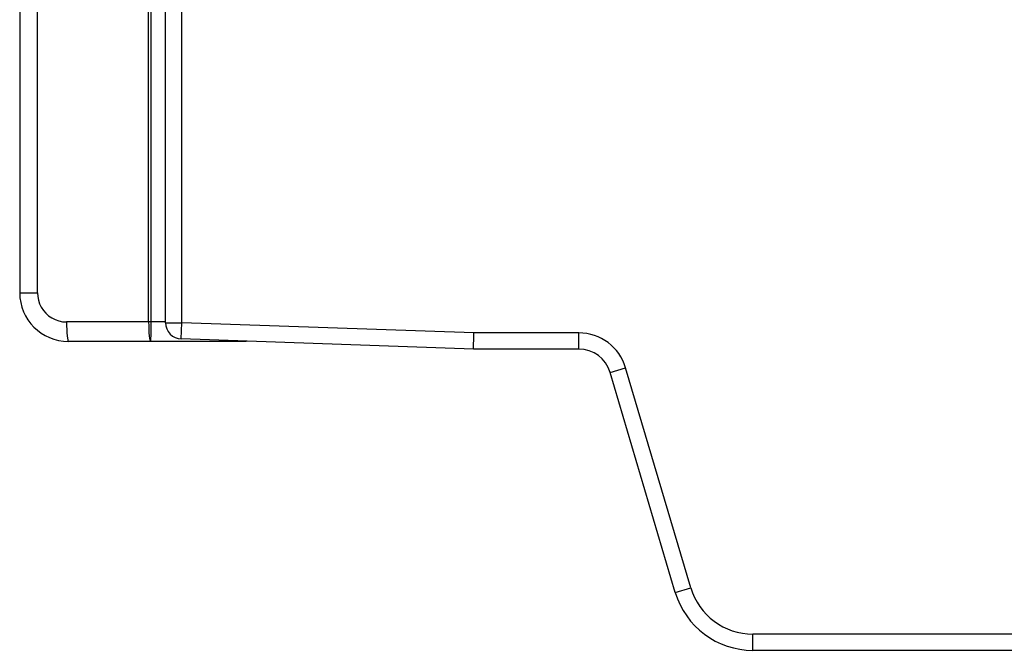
# Model space of a CAD drawing. Header units: millimetres. Extents: x -844 to -217, y -125 to 557.
# Tile 13 of 178: x -836 to -775, y 137 to 176. Entities that reach past the tile are written whole.
import ezdxf

# ---------------------------------------------------------------- set-up
doc = ezdxf.new("R2010")
doc.units = ezdxf.units.MM
doc.header["$LTSCALE"] = 23.1
doc.layers.add('R912005577_AM_0', color=7, linetype='CONTINUOUS')

msp = doc.modelspace()

# ---------------------------------------------------------------- linework, layer by layer
at = {"layer": 'R912005577_AM_0', "color": 7}
for p, q in [((-827.049, 157.614), (-827.049, 321.584)), ((-826.049, 157.614), (-826.049, 321.384)), ((-828.093, 157.664), (-828.093, 205.128)), ((-827.962, 205.131), (-827.962, 157.664)), ((-836.049, 200.943), (-836.049, 159.464)), ((-834.954, 159.464), (-834.954, 200.943)), ((-836.049, 159.464), (-834.954, 159.464)), ((-827.049, 157.664), (-833.154, 157.664)), ((-827.049, 157.614), (-826.049, 157.614)), ((-826.084, 156.614), (-826.049, 157.614)), ((-808.032, 156.984), (-826.049, 157.614)), ((-801.543, 156.984), (-808.032, 156.984)), ((-801.543, 155.984), (-801.543, 156.984)), ((-822.049, 156.464), (-833.049, 156.464)), ((-808.049, 155.984), (-826.084, 156.614)), ((-808.049, 155.984), (-808.048, 156.06)), ((-801.543, 155.984), (-808.049, 155.984)), ((-799.625, 154.552), (-798.666, 154.836)), ((-795.6, 140.964), (-799.625, 154.552)), ((-794.641, 141.248), (-798.666, 154.836)), ((-795.6, 140.964), (-794.641, 141.248)), ((-730.049, 138.384), (-790.806, 138.384)), ((-790.806, 137.384), (-790.806, 138.384)), ((-730.049, 137.384), (-790.806, 137.384))]:
    msp.add_line(p, q, dxfattribs=at)
for points in [[(-834.954, 159.464), (-834.938, 159.23), (-834.894, 159.004), (-834.82, 158.784), (-834.718, 158.574), (-834.59, 158.38), (-834.438, 158.203), (-834.265, 158.048), (-834.073, 157.917), (-833.863, 157.81), (-833.639, 157.731), (-833.403, 157.683), (-833.154, 157.664)], [(-833.154, 157.664), (-833.152, 157.43), (-833.146, 157.205), (-833.136, 156.998), (-833.123, 156.816), (-833.107, 156.667), (-833.089, 156.556), (-833.07, 156.487), (-833.049, 156.464)], [(-828.093, 157.664), (-828.091, 157.43), (-828.085, 157.205), (-828.075, 156.998), (-828.062, 156.816), (-828.046, 156.667), (-828.028, 156.556), (-828.008, 156.487), (-827.988, 156.464)], [(-827.962, 157.664), (-827.962, 157.43), (-827.963, 157.205), (-827.965, 156.997), (-827.968, 156.816), (-827.97, 156.666), (-827.973, 156.556), (-827.974, 156.487), (-827.975, 156.464)], [(-808.048, 156.06), (-808.035, 156.789), (-808.032, 156.984)]]:
    msp.add_lwpolyline(points, dxfattribs=at)
for centre, radius, start, end in [((-833.049, 159.464), 3, 180, 270), ((-826.049, 157.614), 1, 180, 268.00386), ((-801.543, 153.984), 3, 16.5, 90), ((-801.543, 153.984), 2, 16.5, 90), ((-790.806, 142.384), 5, 196.5, 270), ((-790.806, 142.384), 4, 196.5, 270)]:
    msp.add_arc(centre, radius, start, end, dxfattribs=at)

doc.saveas('drawing.dxf')
